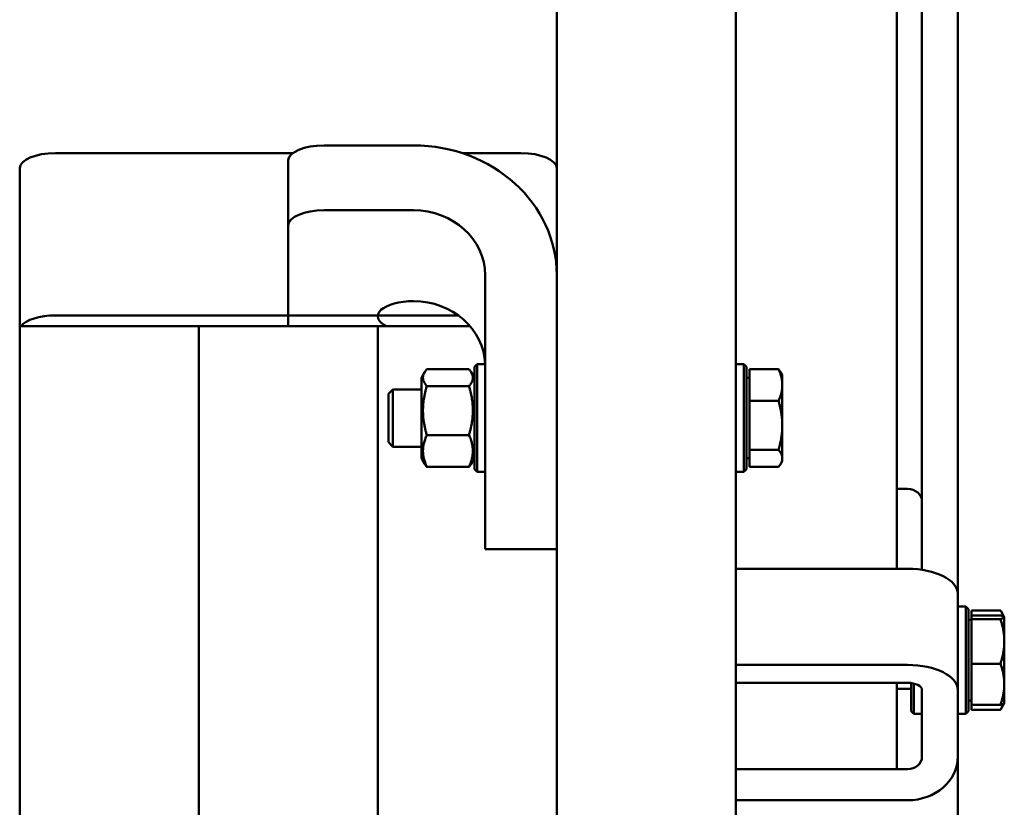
# Model space of a CAD drawing. Header units: millimetres. Extents: x 0 to 10500, y 0 to 7425.
# Tile 18 of 45: x 2042 to 2317, y 5258 to 5478. Entities that reach past the tile are written whole.
import ezdxf

# ---------------------------------------------------------------- set-up
doc = ezdxf.new("R2010")
doc.units = ezdxf.units.MM
doc.header["$LTSCALE"] = 25
doc.layers.add('Visible (ISO)', color=7, linetype='Continuous', lineweight=50)

msp = doc.modelspace()

# ---------------------------------------------------------------- linework, layer by layer
at = {"layer": 'Visible (ISO)'}
for p, q in [((2192.201, 5577.86), (2192.201, 4747.86)), ((2242.201, 5577.86), (2242.201, 4747.86)), ((2294.201, 5324.134), (2294.201, 5551.252)), ((2304.201, 5551.252), (2304.201, 5317.425)), ((2287.201, 5549.449), (2287.201, 5324.425)), ((2152.201, 5442.626), (2127.201, 5442.626)), ((2052.201, 5440.477), (2118.492, 5440.477)), ((2165.768, 5440.477), (2182.201, 5440.477)), ((2117.201, 5420.273), (2117.201, 5438.399)), ((2042.201, 5436.25), (2042.201, 5392.145)), ((2127.201, 5424.499), (2152.201, 5424.499)), ((2117.201, 5420.273), (2117.201, 5392.145)), ((2172.201, 5361.058), (2172.201, 5406.373)), ((2164.707, 5395.161), (2052.201, 5395.161)), ((2042.201, 5377.145), (2042.201, 5392.145)), ((2042.201, 5392.145), (2092.201, 5392.145)), ((2092.201, 5392.145), (2092.201, 5377.145)), ((2092.201, 5377.145), (2092.201, 5392.145)), ((2092.201, 5392.145), (2142.201, 5392.145)), ((2142.201, 5392.145), (2142.201, 5377.145)), ((2142.201, 5377.145), (2142.201, 5392.145)), ((2142.201, 5392.145), (2167.987, 5392.145)), ((2154.401, 5377.756), (2155.278, 5379.275)), ((2167.696, 5380.151), (2155.906, 5380.151)), ((2169.201, 5377.756), (2168.323, 5379.275)), ((2169.201, 5380.756), (2169.951, 5381.506)), ((2169.201, 5352.256), (2169.201, 5380.756)), ((2169.951, 5381.506), (2169.951, 5351.506)), ((2169.951, 5381.506), (2172.201, 5381.506)), ((2244.451, 5381.506), (2242.201, 5381.506)), ((2244.451, 5351.506), (2244.451, 5381.506)), ((2245.201, 5380.756), (2244.451, 5381.506)), ((2245.201, 5380.756), (2245.201, 5352.256)), ((2246.001, 5380.156), (2254.129, 5380.156)), ((2246.001, 5371.268), (2246.001, 5380.156)), ((2255.201, 5378.506), (2254.751, 5379.284)), ((2042.201, 4747.86), (2042.201, 5377.145)), ((2092.201, 5377.145), (2092.201, 4747.86)), ((2092.201, 4747.86), (2092.201, 5377.145)), ((2142.201, 5377.145), (2142.201, 4747.86)), ((2142.201, 4747.86), (2142.201, 5377.145)), ((2154.401, 5377.756), (2154.401, 5355.256)), ((2246.001, 5377.751), (2245.201, 5377.751)), ((2255.201, 5375.712), (2255.201, 5378.506)), ((2145.201, 5373.279), (2146.428, 5374.506)), ((2146.428, 5374.506), (2146.428, 5358.506)), ((2154.401, 5374.506), (2146.428, 5374.506)), ((2167.696, 5375.414), (2155.906, 5375.414)), ((2255.201, 5364.443), (2255.201, 5375.712)), ((2145.201, 5359.732), (2145.201, 5373.279)), ((2246.001, 5371.268), (2254.129, 5371.268)), ((2246.001, 5357.618), (2246.001, 5371.268)), ((2255.201, 5355.237), (2255.201, 5364.443)), ((2167.696, 5361.768), (2155.906, 5361.768)), ((2172.201, 5361.058), (2172.201, 5347.769)), ((2145.201, 5359.732), (2146.428, 5358.506)), ((2154.401, 5358.506), (2146.428, 5358.506)), ((2246.001, 5357.618), (2254.129, 5357.618)), ((2246.001, 5352.855), (2246.001, 5357.618)), ((2154.401, 5355.256), (2155.278, 5353.736)), ((2169.201, 5355.256), (2168.323, 5353.736)), ((2246.001, 5355.261), (2245.201, 5355.261)), ((2255.201, 5354.506), (2254.751, 5353.727)), ((2255.201, 5354.506), (2255.201, 5355.237)), ((2167.696, 5352.86), (2155.906, 5352.86)), ((2169.201, 5352.256), (2169.951, 5351.506)), ((2169.951, 5351.506), (2172.201, 5351.506)), ((2244.451, 5351.506), (2242.201, 5351.506)), ((2245.201, 5352.256), (2244.451, 5351.506)), ((2246.001, 5352.855), (2254.129, 5352.855)), ((2172.201, 5347.769), (2172.201, 5330.864)), ((2287.201, 5346.723), (2290.201, 5346.723)), ((2172.201, 5330.864), (2172.201, 5329.927)), ((2192.201, 5329.927), (2172.201, 5329.927)), ((2242.201, 5324.425), (2290.201, 5324.425)), ((2304.201, 5290.579), (2304.201, 5317.425)), ((2306.451, 5313.926), (2304.201, 5313.926)), ((2306.451, 5283.926), (2306.451, 5313.926)), ((2307.201, 5313.176), (2306.451, 5313.926)), ((2307.201, 5313.176), (2307.201, 5284.676)), ((2308.001, 5311.394), (2308.001, 5312.781)), ((2308.001, 5312.781), (2316.129, 5312.781)), ((2308.001, 5311.394), (2316.129, 5311.394)), ((2308.001, 5310.395), (2308.001, 5311.394)), ((2308.001, 5310.395), (2316.129, 5310.395)), ((2308.001, 5297.927), (2308.001, 5310.395)), ((2317.183, 5310.957), (2316.196, 5312.666)), ((2317.201, 5310.926), (2317.183, 5310.957)), ((2317.201, 5310.894), (2317.201, 5310.926)), ((2317.201, 5304.161), (2317.201, 5310.894)), ((2308.001, 5310.171), (2307.201, 5310.171)), ((2317.201, 5292.192), (2317.201, 5304.161)), ((2290.201, 5297.579), (2242.201, 5297.579)), ((2308.001, 5297.927), (2316.129, 5297.927)), ((2308.001, 5286.457), (2308.001, 5297.927)), ((2242.201, 5292.579), (2290.201, 5292.579)), ((2287.201, 5292.579), (2287.201, 5268.454)), ((2291.201, 5284.676), (2291.201, 5292.515)), ((2291.951, 5292.377), (2291.951, 5283.926)), ((2317.201, 5286.926), (2317.201, 5292.192)), ((2291.201, 5290.926), (2287.201, 5290.926)), ((2294.201, 5283.079), (2294.201, 5290.579)), ((2304.201, 5290.579), (2304.201, 5283.079)), ((2308.001, 5287.681), (2307.201, 5287.681)), ((2308.001, 5285.071), (2308.001, 5286.457)), ((2308.001, 5286.457), (2316.129, 5286.457)), ((2317.183, 5286.894), (2316.196, 5285.185)), ((2317.201, 5286.926), (2317.183, 5286.894)), ((2291.201, 5284.676), (2291.951, 5283.926)), ((2291.951, 5283.926), (2294.201, 5283.926)), ((2294.201, 5283.079), (2294.201, 5276.248)), ((2306.451, 5283.926), (2304.201, 5283.926)), ((2304.201, 5276.248), (2304.201, 5283.079)), ((2307.201, 5284.676), (2306.451, 5283.926)), ((2308.001, 5285.071), (2316.129, 5285.071)), ((2294.201, 5271.918), (2294.201, 5276.248)), ((2304.201, 5276.248), (2304.201, 5271.918)), ((2304.201, 5271.918), (2304.201, 5038.418)), ((2242.201, 5268.454), (2290.201, 5268.454)), ((2290.201, 5259.794), (2242.201, 5259.794))]:
    msp.add_line(p, q, dxfattribs=at)
for centre, major_axis, ratio, start_param, end_param in [((2127.201, 5438.399), (-10, 0), 0.4226183, 4.712389, 6.2831853), ((2152.201, 5406.373), (40, 0), 0.9063078, 0, 1.5707963), ((2052.201, 5436.25), (-10, 0), 0.4226183, 4.712389, 6.2831853), ((2182.201, 5436.25), (10, 0), 0.4226183, 0, 1.5707963), ((2127.201, 5420.273), (-10, 0), 0.4226183, 4.712389, 6.2831853), ((2152.201, 5406.373), (20, 0), 0.9063078, 0, 1.5707963), ((2152.201, 5394.916), (-10, 0), 0.4226183, 4.712389, 6.9982268), ((2152.201, 5381.016), (20, 0), 0.9063078, 0.0269982, 1.5707963), ((2052.201, 5390.935), (-10, 0), 0.4226183, 4.712389, 5.9927247), ((2290.201, 5343.259), (4, 0), 0.8660254, 0, 1.5707963), ((2290.201, 5317.425), (14, 0), 0.5, 0, 1.5707963), ((2290.201, 5290.579), (14, 0), 0.5, 0, 1.5707963), ((2290.201, 5290.579), (4, 0), 0.5, 0, 1.5707963), ((2290.201, 5271.918), (4, 0), 0.8660254, 4.712389, 6.2831853), ((2290.201, 5271.918), (14, 0), 0.8660254, 4.712389, 6.2831853)]:
    msp.add_ellipse(centre, major_axis=major_axis, ratio=ratio, start_param=start_param, end_param=end_param, dxfattribs=at)
for points, weights in [([(2155.906, 5380.151), (2153.906, 5377.782), (2155.906, 5375.414)], [1, 1.15470053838, 1]), ([(2167.696, 5375.414), (2169.696, 5377.782), (2167.696, 5380.151)], [1, 1.15470053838, 1]), ([(2255.201, 5375.712), (2255.201, 5377.774), (2254.129, 5380.156)], [1, 1.0379548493, 1]), ([(2254.129, 5380.156), (2254.51, 5379.702), (2254.751, 5379.284)], [1, 1.01316741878, 1.01719867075]), ([(2155.906, 5375.414), (2153.906, 5368.591), (2155.906, 5361.768)], [1, 1.15470053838, 1]), ([(2167.696, 5361.768), (2169.696, 5368.591), (2167.696, 5375.414)], [1, 1.15470053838, 1]), ([(2254.129, 5371.268), (2255.201, 5373.649), (2255.201, 5375.712)], [1, 1.0379548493, 1]), ([(2255.201, 5364.443), (2255.201, 5367.61), (2254.129, 5371.268)], [1, 1.0379548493, 1]), ([(2254.129, 5357.618), (2255.201, 5361.275), (2255.201, 5364.443)], [1, 1.0379548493, 1]), ([(2155.906, 5361.768), (2153.906, 5357.314), (2155.906, 5352.86)], [1, 1.15470053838, 1]), ([(2167.696, 5352.86), (2169.696, 5357.314), (2167.696, 5361.768)], [1, 1.15470053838, 1]), ([(2255.201, 5355.237), (2255.201, 5356.342), (2254.129, 5357.618)], [1, 1.0379548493, 1]), ([(2254.129, 5352.855), (2255.201, 5354.131), (2255.201, 5355.237)], [1, 1.0379548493, 1]), ([(2155.906, 5352.86), (2155.521, 5353.316), (2155.278, 5353.736)], [1, 1.02646777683, 1.04387878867]), ([(2168.323, 5353.736), (2168.081, 5353.316), (2167.696, 5352.86)], [1.04387878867, 1.02646777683, 1]), ([(2316.898, 5311.153), (2316.636, 5311.926), (2316.129, 5312.781)], [1.01887565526, 1.01758770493, 1]), ([(2317.201, 5310.894), (2317.201, 5311.126), (2316.129, 5311.394)], [1, 1.0379548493, 1]), ([(2316.129, 5310.395), (2317.201, 5310.663), (2317.201, 5310.894)], [1, 1.0379548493, 1]), ([(2317.201, 5304.161), (2317.201, 5307.054), (2316.129, 5310.395)], [1, 1.0379548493, 1]), ([(2316.129, 5297.927), (2317.201, 5301.268), (2317.201, 5304.161)], [1, 1.0379548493, 1]), ([(2317.201, 5292.192), (2317.201, 5294.854), (2316.129, 5297.927)], [1, 1.0379548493, 1]), ([(2316.129, 5286.457), (2317.201, 5289.531), (2317.201, 5292.192)], [1, 1.0379548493, 1]), ([(2317.183, 5286.894), (2317.066, 5286.691), (2316.129, 5286.457)], [1.00860777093, 1.0330055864, 1]), ([(2316.129, 5285.071), (2316.605, 5285.916), (2316.865, 5286.684)], [1, 1.01651098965, 1.01865687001]), ([(2316.196, 5285.185), (2316.163, 5285.128), (2316.129, 5285.071)], [1.00225477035, 1.00116302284, 1])]:
    msp.add_rational_spline(points, weights, degree=2, dxfattribs=at)

doc.saveas('drawing.dxf')
